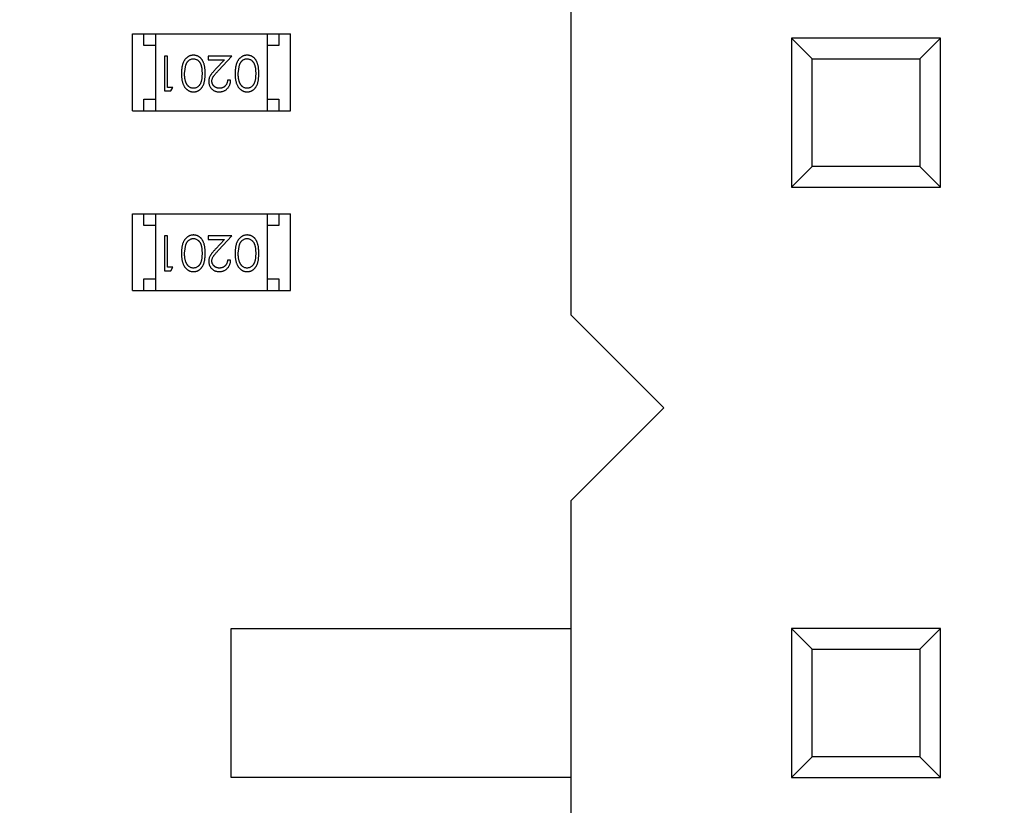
# Model space of a CAD drawing. Header units: inches. Extents: x 26 to 171, y -51 to 59.
# Tile 26 of 50: x 151.71 to 155.95, y -7.02 to -3.64. Entities that reach past the tile are written whole.
import ezdxf

# ---------------------------------------------------------------- set-up
doc = ezdxf.new("R2010")
doc.units = ezdxf.units.IN
doc.header["$LTSCALE"] = 1.21
doc.header["$MEASUREMENT"] = 0
doc.header["$PDMODE"] = 3
doc.header["$PDSIZE"] = 0.3125
doc.layers.get('0').update_dxf_attribs({"linetype": 'CONTINUOUS'})
doc.layers.get('Defpoints').update_dxf_attribs({"linetype": 'CONTINUOUS'})
doc.layers.add('DIM', color=3, linetype='CONTINUOUS')
doc.styles.get("Standard").update_dxf_attribs({"font": 'txt', "width": 0.8})
doc.dimstyles.get("Standard").update_dxf_attribs({"dimtxt": 0.15625, "dimasz": 0.1875, "dimexe": 0.125, "dimexo": 0.0625, "dimgap": 0.09, "dimtad": 0, "dimtih": 1, "dimtoh": 1, "dimzin": 4, "dimdsep": 46, "dimtxsty": 'Standard', "dimblk": '_FILLED', "dimblk1": '_FILLED', "dimblk2": '_FILLED', "dimcen": 0.09, "dimazin": 1, "dimtp": 0.01, "dimtm": 0.01, "dimtfac": 1, "dimtofl": 0, "dimtmove": 0, "dimatfit": 3, "dimldrblk": '_FILLED', "dimfxl": 1, "dimtolj": 1, "dimtzin": 4, "dimarcsym": 0})

# ---------------------------------------------------------------- blocks, each defined once
blk = doc.blocks.new('_FILLED')
at = {"color": 0, "linetype": 'ByBlock'}
blk.add_solid([(0, 0), (-1, 0.1667), (-1, -0.1667)], dxfattribs=at)
blk = doc.blocks.new('*D23')
at = {"layer": 'Defpoints', "color": 0}
for p in [(151.7108, 21.309), (151.7108, -9.191), (163.885, -9.191)]:
    blk.add_point(p, dxfattribs=at)
at = {"layer": 'DIM', "color": 0, "lineweight": -2}
for p, q in [((151.7733, 21.309), (164.01, 21.309)), ((163.885, 19.809), (163.885, 8.349)), ((163.885, -7.691), (163.885, 3.769)), ((151.7733, -9.191), (164.01, -9.191))]:
    blk.add_line(p, q, dxfattribs=at)
at = {"layer": 'DIM', "color": 0, "lineweight": -2, "xscale": 1.5, "yscale": 1.5, "zscale": 1.5}
for p, rotation in [((163.885, 21.309), 90), ((163.885, -9.191), 270)]:
    blk.add_blockref('_FILLED', p, dxfattribs=dict(at, rotation=rotation))
at = {"layer": 'DIM', "color": 0, "insert": (163.885, 6.059), "char_height": 1.5, "attachment_point": 5, "rotation": 90}
blk.add_mtext('\\A1;30.50', dxfattribs=at)

msp = doc.modelspace()

# ---------------------------------------------------------------- linework, layer by layer
at = {"color": 6, "linetype": 'Continuous'}
for p, q in [((154.0808, -3.171), (154.0808, -4.911)), ((152.1953, -3.7025), (152.8753, -3.7025)), ((152.1953, -4.0325), (152.1953, -3.7025)), ((152.2453, -3.7525), (152.2453, -3.7025)), ((152.2953, -3.7025), (152.2953, -4.0325)), ((152.7753, -3.7025), (152.7753, -4.0325)), ((152.8253, -3.7025), (152.8253, -3.7525)), ((152.8753, -4.0325), (152.8753, -3.7025)), ((155.6708, -3.721), (155.0308, -3.721)), ((155.0308, -3.721), (155.1189, -3.8091)), ((155.0308, -3.721), (155.0308, -4.361)), ((155.6708, -3.721), (155.5826, -3.8091)), ((155.6708, -4.361), (155.6708, -3.721)), ((152.2953, -3.7525), (152.2453, -3.7525)), ((152.8253, -3.7525), (152.7753, -3.7525)), ((152.347, -3.7978), (152.3335, -3.7978)), ((152.3335, -3.7978), (152.3335, -3.9478)), ((152.347, -3.9324), (152.347, -3.7978)), ((152.6239, -3.7978), (152.522, -3.7978)), ((152.522, -3.7978), (152.522, -3.8131)), ((152.5657, -3.8598), (152.6239, -3.7978)), ((155.1189, -3.8091), (155.5826, -3.8091)), ((155.1189, -4.2728), (155.1189, -3.8091)), ((155.5826, -3.8091), (155.5826, -4.2728)), ((152.42, -3.8728), (152.4257, -3.8351)), ((152.522, -3.8131), (152.5918, -3.8131)), ((152.5918, -3.8131), (152.5542, -3.8532)), ((152.6508, -3.8728), (152.6565, -3.8351)), ((152.37, -3.9324), (152.347, -3.9324)), ((152.3612, -3.9478), (152.37, -3.9324)), ((152.6181, -3.9016), (152.6046, -3.9016)), ((152.3335, -3.9478), (152.3612, -3.9478)), ((152.2453, -3.9825), (152.2953, -3.9825)), ((152.2453, -4.0325), (152.2453, -3.9825)), ((152.7753, -3.9825), (152.8253, -3.9825)), ((152.8253, -3.9825), (152.8253, -4.0325)), ((152.1953, -4.0325), (152.8753, -4.0325)), ((155.1189, -4.2728), (155.0308, -4.361)), ((155.5826, -4.2728), (155.1189, -4.2728)), ((155.5826, -4.2728), (155.6708, -4.361)), ((155.0308, -4.361), (155.6708, -4.361)), ((152.1953, -4.4759), (152.8753, -4.4759)), ((152.1953, -4.8059), (152.1953, -4.4759)), ((152.2453, -4.5259), (152.2453, -4.4759)), ((152.2953, -4.4759), (152.2953, -4.8059)), ((152.7753, -4.4759), (152.7753, -4.8059)), ((152.8253, -4.4759), (152.8253, -4.5259)), ((152.8753, -4.8059), (152.8753, -4.4759)), ((152.2953, -4.5259), (152.2453, -4.5259)), ((152.8253, -4.5259), (152.7753, -4.5259)), ((152.347, -4.5711), (152.3335, -4.5711)), ((152.3335, -4.5711), (152.3335, -4.7211)), ((152.347, -4.7058), (152.347, -4.5711)), ((152.6239, -4.5711), (152.522, -4.5711)), ((152.522, -4.5711), (152.522, -4.5865)), ((152.5657, -4.6332), (152.6239, -4.5711)), ((152.42, -4.6461), (152.4257, -4.6084)), ((152.522, -4.5865), (152.5918, -4.5865)), ((152.5918, -4.5865), (152.5542, -4.6266)), ((152.6508, -4.6461), (152.6565, -4.6084)), ((152.6181, -4.675), (152.6046, -4.675)), ((152.3335, -4.7211), (152.3612, -4.7211)), ((152.37, -4.7058), (152.347, -4.7058)), ((152.3612, -4.7211), (152.37, -4.7058)), ((152.2453, -4.7559), (152.2953, -4.7559)), ((152.2453, -4.8059), (152.2453, -4.7559)), ((152.7753, -4.7559), (152.8253, -4.7559)), ((152.8253, -4.7559), (152.8253, -4.8059)), ((152.1953, -4.8059), (152.8753, -4.8059)), ((154.4808, -5.311), (154.0808, -4.911)), ((154.0808, -5.711), (154.4808, -5.311)), ((154.0808, -5.711), (154.0808, -7.451)), ((152.6208, -6.261), (154.0808, -6.261)), ((152.6208, -6.901), (152.6208, -6.261)), ((155.6708, -6.261), (155.0308, -6.261)), ((155.0308, -6.261), (155.1189, -6.3491)), ((155.0308, -6.261), (155.0308, -6.901)), ((155.6708, -6.261), (155.5826, -6.3491)), ((155.6708, -6.901), (155.6708, -6.261)), ((155.1189, -6.3491), (155.5826, -6.3491)), ((155.1189, -6.8128), (155.1189, -6.3491)), ((155.5826, -6.3491), (155.5826, -6.8128)), ((155.1189, -6.8128), (155.0308, -6.901)), ((155.5826, -6.8128), (155.1189, -6.8128)), ((155.5826, -6.8128), (155.6708, -6.901)), ((154.0808, -6.901), (152.6208, -6.901)), ((155.0308, -6.901), (155.6708, -6.901))]:
    msp.add_line(p, q, dxfattribs=at)
for points, knots in [([(152.4583, -3.7939), (152.4571, -3.7939), (152.4548, -3.794), (152.4513, -3.7944), (152.4478, -3.7951), (152.4445, -3.796), (152.4412, -3.7972), (152.438, -3.7986), (152.4349, -3.8004), (152.4319, -3.8024), (152.429, -3.8046), (152.4263, -3.8072), (152.4237, -3.8099), (152.4213, -3.813), (152.419, -3.8163), (152.417, -3.8199), (152.415, -3.8237), (152.4133, -3.8277), (152.4116, -3.8321), (152.4103, -3.8369), (152.4091, -3.842), (152.4082, -3.8474), (152.4075, -3.8532), (152.4069, -3.8594), (152.4067, -3.8659), (152.4066, -3.8704), (152.4066, -3.8727)], [0, 0, 0, 0, 0.033824, 0.067298, 0.10028, 0.133019, 0.165736, 0.198792, 0.232372, 0.266409, 0.301016, 0.336196, 0.371972, 0.408574, 0.446394, 0.485225, 0.525372, 0.567224, 0.611081, 0.65775, 0.70702, 0.759235, 0.814484, 0.873227, 0.934937, 1, 1, 1, 1]), ([(152.4257, -3.8351), (152.4261, -3.834), (152.4269, -3.832), (152.4282, -3.829), (152.4296, -3.8263), (152.4313, -3.8238), (152.433, -3.8215), (152.4349, -3.8193), (152.4369, -3.8174), (152.4397, -3.8152), (152.4434, -3.8128), (152.4481, -3.8108), (152.4529, -3.8095), (152.4562, -3.8094), (152.4579, -3.8093)], [0, 0, 0, 0, 0.075949, 0.148549, 0.218996, 0.286119, 0.351826, 0.416074, 0.478265, 0.540325, 0.660405, 0.774606, 0.887187, 1, 1, 1, 1]), ([(152.4579, -3.8093), (152.4595, -3.8094), (152.4628, -3.8095), (152.4677, -3.8109), (152.4725, -3.8129), (152.4762, -3.8153), (152.4791, -3.8176), (152.4811, -3.8195), (152.483, -3.8217), (152.4848, -3.824), (152.4864, -3.8265), (152.4879, -3.8292), (152.4893, -3.8321), (152.4905, -3.8352), (152.4916, -3.8386), (152.4925, -3.8424), (152.4933, -3.8465), (152.4939, -3.8511), (152.4944, -3.856), (152.4948, -3.8612), (152.495, -3.8669), (152.495, -3.8708), (152.495, -3.8728)], [0, 0, 0, 0, 0.060034, 0.120278, 0.182348, 0.247919, 0.281641, 0.315701, 0.350322, 0.385703, 0.421819, 0.459196, 0.497866, 0.538301, 0.58121, 0.628183, 0.679403, 0.734699, 0.794074, 0.858416, 0.927049, 1, 1, 1, 1]), ([(152.5085, -3.8727), (152.5085, -3.8703), (152.5085, -3.8657), (152.5081, -3.8589), (152.5077, -3.8526), (152.5069, -3.8466), (152.506, -3.8411), (152.505, -3.8359), (152.5036, -3.8312), (152.5021, -3.8269), (152.5004, -3.8229), (152.4986, -3.8192), (152.4966, -3.8157), (152.4944, -3.8125), (152.4921, -3.8095), (152.4896, -3.8068), (152.487, -3.8043), (152.4842, -3.8021), (152.4812, -3.8002), (152.4782, -3.7985), (152.4751, -3.7971), (152.4719, -3.796), (152.4687, -3.795), (152.4653, -3.7944), (152.4619, -3.794), (152.4595, -3.7939), (152.4583, -3.7939)], [0, 0, 0, 0, 0.068113, 0.132564, 0.193427, 0.250218, 0.303569, 0.353576, 0.400235, 0.443586, 0.484619, 0.524292, 0.56238, 0.599049, 0.63494, 0.669782, 0.704009, 0.737842, 0.771098, 0.803896, 0.836415, 0.868639, 0.900715, 0.933378, 0.966213, 1, 1, 1, 1]), ([(152.6891, -3.7939), (152.6879, -3.7939), (152.6855, -3.794), (152.682, -3.7944), (152.6786, -3.7951), (152.6752, -3.796), (152.672, -3.7972), (152.6688, -3.7986), (152.6657, -3.8004), (152.6627, -3.8024), (152.6598, -3.8046), (152.6571, -3.8072), (152.6545, -3.8099), (152.6521, -3.813), (152.6498, -3.8163), (152.6477, -3.8199), (152.6458, -3.8237), (152.644, -3.8277), (152.6424, -3.8321), (152.6411, -3.8369), (152.6399, -3.842), (152.639, -3.8474), (152.6383, -3.8532), (152.6377, -3.8594), (152.6374, -3.8659), (152.6374, -3.8704), (152.6373, -3.8727)], [0, 0, 0, 0, 0.033824, 0.067298, 0.10028, 0.133019, 0.165736, 0.198792, 0.232372, 0.266409, 0.301016, 0.336196, 0.371972, 0.408574, 0.446394, 0.485225, 0.525372, 0.567224, 0.611081, 0.65775, 0.70702, 0.759235, 0.814484, 0.873227, 0.934937, 1, 1, 1, 1]), ([(152.6565, -3.8351), (152.6569, -3.834), (152.6576, -3.832), (152.659, -3.829), (152.6604, -3.8263), (152.662, -3.8238), (152.6638, -3.8215), (152.6656, -3.8193), (152.6676, -3.8174), (152.6704, -3.8152), (152.6741, -3.8128), (152.6788, -3.8108), (152.6837, -3.8095), (152.687, -3.8094), (152.6887, -3.8093)], [0, 0, 0, 0, 0.075949, 0.148549, 0.218996, 0.286119, 0.351826, 0.416074, 0.478265, 0.540325, 0.660405, 0.774606, 0.887187, 1, 1, 1, 1]), ([(152.6887, -3.8093), (152.6903, -3.8094), (152.6936, -3.8095), (152.6985, -3.8109), (152.7032, -3.8129), (152.707, -3.8153), (152.7098, -3.8176), (152.7119, -3.8195), (152.7138, -3.8217), (152.7156, -3.824), (152.7172, -3.8265), (152.7187, -3.8292), (152.72, -3.8321), (152.7213, -3.8352), (152.7224, -3.8386), (152.7233, -3.8424), (152.724, -3.8465), (152.7247, -3.8511), (152.7252, -3.856), (152.7255, -3.8612), (152.7258, -3.8669), (152.7258, -3.8708), (152.7258, -3.8728)], [0, 0, 0, 0, 0.060034, 0.120278, 0.182348, 0.247919, 0.281641, 0.315701, 0.350322, 0.385703, 0.421819, 0.459196, 0.497866, 0.538301, 0.58121, 0.628183, 0.679403, 0.734699, 0.794074, 0.858416, 0.927049, 1, 1, 1, 1]), ([(152.7393, -3.8727), (152.7392, -3.8703), (152.7392, -3.8657), (152.7389, -3.8589), (152.7384, -3.8526), (152.7377, -3.8466), (152.7368, -3.8411), (152.7357, -3.8359), (152.7344, -3.8312), (152.7329, -3.8269), (152.7312, -3.8229), (152.7293, -3.8192), (152.7273, -3.8157), (152.7252, -3.8125), (152.7229, -3.8095), (152.7204, -3.8068), (152.7177, -3.8043), (152.7149, -3.8021), (152.712, -3.8002), (152.709, -3.7985), (152.7059, -3.7971), (152.7027, -3.796), (152.6994, -3.795), (152.6961, -3.7944), (152.6926, -3.794), (152.6903, -3.7939), (152.6891, -3.7939)], [0, 0, 0, 0, 0.068113, 0.132564, 0.193427, 0.250218, 0.303569, 0.353576, 0.400235, 0.443586, 0.484619, 0.524292, 0.56238, 0.599049, 0.63494, 0.669782, 0.704009, 0.737842, 0.771098, 0.803896, 0.836415, 0.868639, 0.900715, 0.933378, 0.966213, 1, 1, 1, 1]), ([(152.5542, -3.8532), (152.5528, -3.8547), (152.55, -3.8577), (152.5461, -3.8621), (152.5425, -3.8662), (152.5393, -3.8701), (152.5365, -3.8737), (152.534, -3.8771), (152.5319, -3.8802), (152.5296, -3.8841), (152.5272, -3.8888), (152.5253, -3.8947), (152.5241, -3.9008), (152.5239, -3.9049), (152.5239, -3.907)], [0, 0, 0, 0, 0.09953, 0.192079, 0.277712, 0.357454, 0.429648, 0.495771, 0.555538, 0.608657, 0.707578, 0.804328, 0.901298, 1, 1, 1, 1]), ([(152.4066, -3.8727), (152.4066, -3.875), (152.4067, -3.8795), (152.4069, -3.8861), (152.4075, -3.8923), (152.4082, -3.8981), (152.4092, -3.9036), (152.4103, -3.9087), (152.4118, -3.9135), (152.4133, -3.9179), (152.4152, -3.922), (152.4171, -3.9258), (152.4192, -3.9294), (152.4214, -3.9327), (152.4239, -3.9357), (152.4264, -3.9385), (152.4291, -3.941), (152.432, -3.9432), (152.435, -3.9452), (152.4381, -3.9469), (152.4412, -3.9484), (152.4445, -3.9495), (152.4478, -3.9505), (152.4513, -3.9511), (152.4548, -3.9515), (152.4571, -3.9516), (152.4583, -3.9516)], [0, 0, 0, 0, 0.065278, 0.127205, 0.186168, 0.241675, 0.294115, 0.343609, 0.390387, 0.434463, 0.476646, 0.517002, 0.555936, 0.593716, 0.630057, 0.665601, 0.700745, 0.734917, 0.768681, 0.802087, 0.834849, 0.867433, 0.900138, 0.932806, 0.966212, 1, 1, 1, 1]), ([(152.4579, -3.9362), (152.4563, -3.9361), (152.453, -3.936), (152.4481, -3.9347), (152.4435, -3.9326), (152.4397, -3.9302), (152.4368, -3.928), (152.4348, -3.9259), (152.4328, -3.9237), (152.431, -3.9212), (152.4293, -3.9185), (152.4278, -3.9156), (152.4263, -3.9124), (152.425, -3.909), (152.4239, -3.9053), (152.4228, -3.9014), (152.422, -3.8972), (152.4212, -3.8928), (152.4207, -3.8882), (152.4203, -3.8833), (152.4201, -3.8781), (152.4201, -3.8746), (152.42, -3.8728)], [0, 0, 0, 0, 0.059689, 0.119507, 0.181075, 0.246162, 0.279894, 0.314468, 0.350403, 0.387474, 0.426147, 0.466624, 0.508745, 0.553328, 0.600058, 0.649177, 0.700552, 0.754894, 0.811825, 0.871514, 0.934319, 1, 1, 1, 1]), ([(152.495, -3.8728), (152.495, -3.8748), (152.495, -3.8787), (152.4948, -3.8843), (152.4944, -3.8896), (152.4939, -3.8945), (152.4933, -3.8991), (152.4925, -3.9032), (152.4916, -3.907), (152.4905, -3.9104), (152.4892, -3.9135), (152.4879, -3.9164), (152.4864, -3.9191), (152.4847, -3.9216), (152.483, -3.9239), (152.4811, -3.926), (152.4791, -3.928), (152.4762, -3.9302), (152.4725, -3.9326), (152.4678, -3.9347), (152.4629, -3.936), (152.4596, -3.9361), (152.4579, -3.9362)], [0, 0, 0, 0, 0.073302, 0.142286, 0.206253, 0.266017, 0.321612, 0.372532, 0.419497, 0.462398, 0.502825, 0.541489, 0.579034, 0.615143, 0.650298, 0.684912, 0.718701, 0.752189, 0.817245, 0.879117, 0.939613, 1, 1, 1, 1]), ([(152.4583, -3.9516), (152.4595, -3.9516), (152.4619, -3.9515), (152.4653, -3.9511), (152.4687, -3.9505), (152.472, -3.9495), (152.4752, -3.9484), (152.4783, -3.9469), (152.4813, -3.9452), (152.4843, -3.9433), (152.4871, -3.941), (152.4898, -3.9386), (152.4922, -3.9359), (152.4946, -3.9329), (152.4967, -3.9297), (152.4987, -3.9263), (152.5006, -3.9226), (152.5022, -3.9186), (152.5037, -3.9143), (152.505, -3.9096), (152.5061, -3.9045), (152.507, -3.8989), (152.5076, -3.893), (152.5081, -3.8866), (152.5085, -3.8798), (152.5085, -3.8751), (152.5085, -3.8727)], [0, 0, 0, 0, 0.033742, 0.066533, 0.099153, 0.13154, 0.164087, 0.196563, 0.229707, 0.263315, 0.297504, 0.331686, 0.366482, 0.4021, 0.438958, 0.476748, 0.515985, 0.556589, 0.599519, 0.645765, 0.695487, 0.748721, 0.805687, 0.866754, 0.931405, 1, 1, 1, 1]), ([(152.5373, -3.9058), (152.5374, -3.9042), (152.5375, -3.901), (152.5386, -3.8962), (152.5403, -3.8915), (152.5422, -3.8877), (152.5443, -3.8846), (152.5462, -3.8819), (152.5485, -3.879), (152.5512, -3.8757), (152.5543, -3.8722), (152.5577, -3.8683), (152.5616, -3.8642), (152.5643, -3.8613), (152.5657, -3.8598)], [0, 0, 0, 0, 0.088014, 0.174976, 0.2638, 0.355443, 0.406413, 0.465519, 0.533076, 0.609353, 0.693899, 0.787171, 0.889197, 1, 1, 1, 1]), ([(152.6373, -3.8727), (152.6374, -3.875), (152.6374, -3.8795), (152.6377, -3.8861), (152.6382, -3.8923), (152.639, -3.8981), (152.64, -3.9036), (152.6411, -3.9087), (152.6425, -3.9135), (152.6441, -3.9179), (152.6459, -3.922), (152.6478, -3.9258), (152.65, -3.9294), (152.6522, -3.9327), (152.6546, -3.9357), (152.6572, -3.9385), (152.6599, -3.941), (152.6628, -3.9432), (152.6658, -3.9452), (152.6689, -3.9469), (152.672, -3.9484), (152.6753, -3.9495), (152.6786, -3.9505), (152.682, -3.9511), (152.6855, -3.9515), (152.6879, -3.9516), (152.6891, -3.9516)], [0, 0, 0, 0, 0.065278, 0.127205, 0.186168, 0.241675, 0.294115, 0.343609, 0.390387, 0.434463, 0.476646, 0.517002, 0.555936, 0.593716, 0.630057, 0.665601, 0.700745, 0.734917, 0.768681, 0.802087, 0.834849, 0.867433, 0.900138, 0.932806, 0.966212, 1, 1, 1, 1]), ([(152.6887, -3.9362), (152.687, -3.9361), (152.6837, -3.936), (152.6789, -3.9347), (152.6742, -3.9326), (152.6705, -3.9302), (152.6676, -3.928), (152.6656, -3.9259), (152.6636, -3.9237), (152.6618, -3.9212), (152.6601, -3.9185), (152.6586, -3.9156), (152.6571, -3.9124), (152.6558, -3.909), (152.6546, -3.9053), (152.6536, -3.9014), (152.6528, -3.8972), (152.652, -3.8928), (152.6515, -3.8882), (152.651, -3.8833), (152.6509, -3.8781), (152.6508, -3.8746), (152.6508, -3.8728)], [0, 0, 0, 0, 0.059689, 0.119507, 0.181075, 0.246162, 0.279894, 0.314468, 0.350403, 0.387474, 0.426147, 0.466624, 0.508745, 0.553328, 0.600058, 0.649177, 0.700552, 0.754894, 0.811825, 0.871514, 0.934319, 1, 1, 1, 1]), ([(152.7258, -3.8728), (152.7258, -3.8748), (152.7258, -3.8787), (152.7255, -3.8843), (152.7252, -3.8896), (152.7247, -3.8945), (152.7241, -3.8991), (152.7232, -3.9032), (152.7223, -3.907), (152.7212, -3.9104), (152.72, -3.9135), (152.7186, -3.9164), (152.7171, -3.9191), (152.7155, -3.9216), (152.7138, -3.9239), (152.7119, -3.926), (152.7099, -3.928), (152.707, -3.9302), (152.7032, -3.9326), (152.6985, -3.9347), (152.6936, -3.936), (152.6903, -3.9361), (152.6887, -3.9362)], [0, 0, 0, 0, 0.073302, 0.142286, 0.206253, 0.266017, 0.321612, 0.372532, 0.419497, 0.462398, 0.502825, 0.541489, 0.579034, 0.615143, 0.650298, 0.684912, 0.718701, 0.752189, 0.817245, 0.879117, 0.939613, 1, 1, 1, 1]), ([(152.6891, -3.9516), (152.6903, -3.9516), (152.6926, -3.9515), (152.6961, -3.9511), (152.6995, -3.9505), (152.7027, -3.9495), (152.706, -3.9484), (152.7091, -3.9469), (152.7121, -3.9452), (152.7151, -3.9433), (152.7179, -3.941), (152.7205, -3.9386), (152.723, -3.9359), (152.7253, -3.9329), (152.7275, -3.9297), (152.7295, -3.9263), (152.7313, -3.9226), (152.733, -3.9186), (152.7345, -3.9143), (152.7358, -3.9096), (152.7369, -3.9045), (152.7377, -3.8989), (152.7384, -3.893), (152.7389, -3.8866), (152.7392, -3.8798), (152.7392, -3.8751), (152.7393, -3.8727)], [0, 0, 0, 0, 0.033742, 0.066533, 0.099153, 0.13154, 0.164087, 0.196563, 0.229707, 0.263315, 0.297504, 0.331686, 0.366482, 0.4021, 0.438958, 0.476748, 0.515985, 0.556589, 0.599519, 0.645765, 0.695487, 0.748721, 0.805687, 0.866754, 0.931405, 1, 1, 1, 1]), ([(152.5239, -3.907), (152.5239, -3.9085), (152.524, -3.9114), (152.5246, -3.9157), (152.5256, -3.9199), (152.5269, -3.9239), (152.5287, -3.9277), (152.5309, -3.9314), (152.5334, -3.935), (152.5364, -3.9384), (152.5396, -3.9415), (152.5431, -3.9442), (152.5469, -3.9465), (152.5509, -3.9484), (152.5551, -3.9498), (152.5596, -3.9508), (152.5643, -3.9515), (152.5675, -3.9516), (152.5692, -3.9516)], [0, 0, 0, 0, 0.06271, 0.123347, 0.183401, 0.242828, 0.302097, 0.36242, 0.423725, 0.487032, 0.550491, 0.612709, 0.674265, 0.73617, 0.799211, 0.863483, 0.930525, 1, 1, 1, 1]), ([(152.5699, -3.9362), (152.5688, -3.9362), (152.5666, -3.9361), (152.5633, -3.9357), (152.5602, -3.935), (152.5573, -3.934), (152.5544, -3.9328), (152.5517, -3.9312), (152.5492, -3.9294), (152.5467, -3.9273), (152.5445, -3.925), (152.5426, -3.9226), (152.541, -3.9201), (152.5396, -3.9174), (152.5386, -3.9147), (152.5379, -3.9118), (152.5374, -3.9089), (152.5374, -3.9068), (152.5373, -3.9058)], [0, 0, 0, 0, 0.068027, 0.133505, 0.19695, 0.26027, 0.322741, 0.384982, 0.448465, 0.513424, 0.578224, 0.640011, 0.700094, 0.760067, 0.819012, 0.877878, 0.938035, 1, 1, 1, 1]), ([(152.5692, -3.9516), (152.5709, -3.9516), (152.5742, -3.9515), (152.579, -3.9508), (152.5836, -3.9497), (152.588, -3.9482), (152.5923, -3.9462), (152.5963, -3.9438), (152.6001, -3.9409), (152.6036, -3.9376), (152.6069, -3.934), (152.6098, -3.9301), (152.6122, -3.9259), (152.6143, -3.9215), (152.6159, -3.9169), (152.617, -3.912), (152.6178, -3.9069), (152.618, -3.9034), (152.6181, -3.9016)], [0, 0, 0, 0, 0.06445, 0.126725, 0.187421, 0.247417, 0.306749, 0.366595, 0.427749, 0.490235, 0.553031, 0.614805, 0.676505, 0.738096, 0.801021, 0.864897, 0.931209, 1, 1, 1, 1]), ([(152.6046, -3.9016), (152.6045, -3.9029), (152.6043, -3.9055), (152.6035, -3.9093), (152.6026, -3.9129), (152.6014, -3.9162), (152.5998, -3.9193), (152.5981, -3.9221), (152.5961, -3.9248), (152.5938, -3.9272), (152.5914, -3.9293), (152.5888, -3.9312), (152.586, -3.9327), (152.583, -3.934), (152.58, -3.935), (152.5767, -3.9357), (152.5734, -3.9361), (152.5711, -3.9362), (152.5699, -3.9362)], [0, 0, 0, 0, 0.073648, 0.143686, 0.210962, 0.275557, 0.338064, 0.399311, 0.4594, 0.51934, 0.579024, 0.637809, 0.695959, 0.754122, 0.813113, 0.873453, 0.935561, 1, 1, 1, 1]), ([(152.4583, -4.5673), (152.4571, -4.5673), (152.4548, -4.5673), (152.4513, -4.5678), (152.4478, -4.5684), (152.4445, -4.5694), (152.4412, -4.5706), (152.438, -4.572), (152.4349, -4.5738), (152.4319, -4.5758), (152.429, -4.578), (152.4263, -4.5806), (152.4237, -4.5833), (152.4213, -4.5864), (152.419, -4.5897), (152.417, -4.5932), (152.415, -4.597), (152.4133, -4.6011), (152.4116, -4.6055), (152.4103, -4.6103), (152.4091, -4.6153), (152.4082, -4.6208), (152.4075, -4.6266), (152.4069, -4.6328), (152.4067, -4.6393), (152.4066, -4.6438), (152.4066, -4.6461)], [0, 0, 0, 0, 0.033824, 0.067298, 0.10028, 0.133019, 0.165736, 0.198792, 0.232372, 0.266409, 0.301016, 0.336196, 0.371972, 0.408574, 0.446394, 0.485225, 0.525372, 0.567224, 0.611081, 0.65775, 0.70702, 0.759235, 0.814484, 0.873227, 0.934937, 1, 1, 1, 1]), ([(152.5085, -4.6461), (152.5085, -4.6437), (152.5085, -4.6391), (152.5081, -4.6323), (152.5077, -4.6259), (152.5069, -4.62), (152.506, -4.6145), (152.505, -4.6093), (152.5036, -4.6046), (152.5021, -4.6003), (152.5004, -4.5963), (152.4986, -4.5925), (152.4966, -4.5891), (152.4944, -4.5859), (152.4921, -4.5829), (152.4896, -4.5802), (152.487, -4.5777), (152.4842, -4.5755), (152.4812, -4.5736), (152.4782, -4.5719), (152.4751, -4.5705), (152.4719, -4.5693), (152.4687, -4.5684), (152.4653, -4.5678), (152.4619, -4.5674), (152.4595, -4.5673), (152.4583, -4.5673)], [0, 0, 0, 0, 0.068113, 0.132564, 0.193427, 0.250218, 0.303569, 0.353576, 0.400235, 0.443586, 0.484619, 0.524292, 0.56238, 0.599049, 0.63494, 0.669782, 0.704009, 0.737842, 0.771098, 0.803896, 0.836415, 0.868639, 0.900715, 0.933378, 0.966213, 1, 1, 1, 1]), ([(152.6891, -4.5673), (152.6879, -4.5673), (152.6855, -4.5673), (152.682, -4.5678), (152.6786, -4.5684), (152.6752, -4.5694), (152.672, -4.5706), (152.6688, -4.572), (152.6657, -4.5738), (152.6627, -4.5758), (152.6598, -4.578), (152.6571, -4.5806), (152.6545, -4.5833), (152.6521, -4.5864), (152.6498, -4.5897), (152.6477, -4.5932), (152.6458, -4.597), (152.644, -4.6011), (152.6424, -4.6055), (152.6411, -4.6103), (152.6399, -4.6153), (152.639, -4.6208), (152.6383, -4.6266), (152.6377, -4.6328), (152.6374, -4.6393), (152.6374, -4.6438), (152.6373, -4.6461)], [0, 0, 0, 0, 0.033824, 0.067298, 0.10028, 0.133019, 0.165736, 0.198792, 0.232372, 0.266409, 0.301016, 0.336196, 0.371972, 0.408574, 0.446394, 0.485225, 0.525372, 0.567224, 0.611081, 0.65775, 0.70702, 0.759235, 0.814484, 0.873227, 0.934937, 1, 1, 1, 1]), ([(152.7393, -4.6461), (152.7392, -4.6437), (152.7392, -4.6391), (152.7389, -4.6323), (152.7384, -4.6259), (152.7377, -4.62), (152.7368, -4.6145), (152.7357, -4.6093), (152.7344, -4.6046), (152.7329, -4.6003), (152.7312, -4.5963), (152.7293, -4.5925), (152.7273, -4.5891), (152.7252, -4.5859), (152.7229, -4.5829), (152.7204, -4.5802), (152.7177, -4.5777), (152.7149, -4.5755), (152.712, -4.5736), (152.709, -4.5719), (152.7059, -4.5705), (152.7027, -4.5693), (152.6994, -4.5684), (152.6961, -4.5678), (152.6926, -4.5674), (152.6903, -4.5673), (152.6891, -4.5673)], [0, 0, 0, 0, 0.068113, 0.132564, 0.193427, 0.250218, 0.303569, 0.353576, 0.400235, 0.443586, 0.484619, 0.524292, 0.56238, 0.599049, 0.63494, 0.669782, 0.704009, 0.737842, 0.771098, 0.803896, 0.836415, 0.868639, 0.900715, 0.933378, 0.966213, 1, 1, 1, 1]), ([(152.4257, -4.6084), (152.4261, -4.6074), (152.4269, -4.6053), (152.4282, -4.6024), (152.4296, -4.5997), (152.4313, -4.5972), (152.433, -4.5948), (152.4349, -4.5927), (152.4369, -4.5908), (152.4397, -4.5885), (152.4434, -4.5862), (152.4481, -4.5842), (152.4529, -4.5829), (152.4562, -4.5827), (152.4579, -4.5827)], [0, 0, 0, 0, 0.075949, 0.148549, 0.218996, 0.286119, 0.351826, 0.416074, 0.478265, 0.540325, 0.660405, 0.774606, 0.887187, 1, 1, 1, 1]), ([(152.4579, -4.5827), (152.4595, -4.5828), (152.4628, -4.5829), (152.4677, -4.5842), (152.4725, -4.5863), (152.4762, -4.5887), (152.4791, -4.591), (152.4811, -4.5929), (152.483, -4.5951), (152.4848, -4.5974), (152.4864, -4.5999), (152.4879, -4.6026), (152.4893, -4.6055), (152.4905, -4.6086), (152.4916, -4.612), (152.4925, -4.6158), (152.4933, -4.6199), (152.4939, -4.6244), (152.4944, -4.6293), (152.4948, -4.6346), (152.495, -4.6402), (152.495, -4.6441), (152.495, -4.6461)], [0, 0, 0, 0, 0.060034, 0.120278, 0.182348, 0.247919, 0.281641, 0.315701, 0.350322, 0.385703, 0.421819, 0.459196, 0.497866, 0.538301, 0.58121, 0.628183, 0.679403, 0.734699, 0.794074, 0.858416, 0.927049, 1, 1, 1, 1]), ([(152.6565, -4.6084), (152.6569, -4.6074), (152.6576, -4.6053), (152.659, -4.6024), (152.6604, -4.5997), (152.662, -4.5972), (152.6638, -4.5948), (152.6656, -4.5927), (152.6676, -4.5908), (152.6704, -4.5885), (152.6741, -4.5862), (152.6788, -4.5842), (152.6837, -4.5829), (152.687, -4.5827), (152.6887, -4.5827)], [0, 0, 0, 0, 0.075949, 0.148549, 0.218996, 0.286119, 0.351826, 0.416074, 0.478265, 0.540325, 0.660405, 0.774606, 0.887187, 1, 1, 1, 1]), ([(152.6887, -4.5827), (152.6903, -4.5828), (152.6936, -4.5829), (152.6985, -4.5842), (152.7032, -4.5863), (152.707, -4.5887), (152.7098, -4.591), (152.7119, -4.5929), (152.7138, -4.5951), (152.7156, -4.5974), (152.7172, -4.5999), (152.7187, -4.6026), (152.72, -4.6055), (152.7213, -4.6086), (152.7224, -4.612), (152.7233, -4.6158), (152.724, -4.6199), (152.7247, -4.6244), (152.7252, -4.6293), (152.7255, -4.6346), (152.7258, -4.6402), (152.7258, -4.6441), (152.7258, -4.6461)], [0, 0, 0, 0, 0.060034, 0.120278, 0.182348, 0.247919, 0.281641, 0.315701, 0.350322, 0.385703, 0.421819, 0.459196, 0.497866, 0.538301, 0.58121, 0.628183, 0.679403, 0.734699, 0.794074, 0.858416, 0.927049, 1, 1, 1, 1]), ([(152.4066, -4.6461), (152.4066, -4.6484), (152.4067, -4.6529), (152.4069, -4.6594), (152.4075, -4.6656), (152.4082, -4.6715), (152.4092, -4.677), (152.4103, -4.6821), (152.4118, -4.6868), (152.4133, -4.6913), (152.4152, -4.6953), (152.4171, -4.6992), (152.4192, -4.7027), (152.4214, -4.706), (152.4239, -4.7091), (152.4264, -4.7118), (152.4291, -4.7144), (152.432, -4.7166), (152.435, -4.7186), (152.4381, -4.7203), (152.4412, -4.7218), (152.4445, -4.7229), (152.4478, -4.7239), (152.4513, -4.7245), (152.4548, -4.7249), (152.4571, -4.725), (152.4583, -4.725)], [0, 0, 0, 0, 0.065278, 0.127205, 0.186168, 0.241675, 0.294115, 0.343609, 0.390387, 0.434463, 0.476646, 0.517002, 0.555936, 0.593716, 0.630057, 0.665601, 0.700745, 0.734917, 0.768681, 0.802087, 0.834849, 0.867433, 0.900138, 0.932806, 0.966212, 1, 1, 1, 1]), ([(152.4579, -4.7096), (152.4563, -4.7095), (152.453, -4.7093), (152.4481, -4.7081), (152.4435, -4.706), (152.4397, -4.7036), (152.4368, -4.7013), (152.4348, -4.6993), (152.4328, -4.6971), (152.431, -4.6946), (152.4293, -4.6919), (152.4278, -4.689), (152.4263, -4.6858), (152.425, -4.6824), (152.4239, -4.6787), (152.4228, -4.6748), (152.422, -4.6706), (152.4212, -4.6662), (152.4207, -4.6615), (152.4203, -4.6566), (152.4201, -4.6515), (152.4201, -4.6479), (152.42, -4.6461)], [0, 0, 0, 0, 0.059689, 0.119507, 0.181075, 0.246162, 0.279894, 0.314468, 0.350403, 0.387474, 0.426147, 0.466624, 0.508745, 0.553328, 0.600058, 0.649177, 0.700552, 0.754894, 0.811825, 0.871514, 0.934319, 1, 1, 1, 1]), ([(152.495, -4.6461), (152.495, -4.6482), (152.495, -4.6521), (152.4948, -4.6577), (152.4944, -4.663), (152.4939, -4.6679), (152.4933, -4.6724), (152.4925, -4.6766), (152.4916, -4.6803), (152.4905, -4.6837), (152.4892, -4.6869), (152.4879, -4.6898), (152.4864, -4.6925), (152.4847, -4.695), (152.483, -4.6973), (152.4811, -4.6994), (152.4791, -4.7014), (152.4762, -4.7036), (152.4725, -4.706), (152.4678, -4.7081), (152.4629, -4.7093), (152.4596, -4.7095), (152.4579, -4.7096)], [0, 0, 0, 0, 0.073302, 0.142286, 0.206253, 0.266017, 0.321612, 0.372532, 0.419497, 0.462398, 0.502825, 0.541489, 0.579034, 0.615143, 0.650298, 0.684912, 0.718701, 0.752189, 0.817245, 0.879117, 0.939613, 1, 1, 1, 1]), ([(152.4583, -4.725), (152.4595, -4.725), (152.4619, -4.7249), (152.4653, -4.7245), (152.4687, -4.7239), (152.472, -4.7229), (152.4752, -4.7218), (152.4783, -4.7203), (152.4813, -4.7186), (152.4843, -4.7166), (152.4871, -4.7144), (152.4898, -4.712), (152.4922, -4.7092), (152.4946, -4.7063), (152.4967, -4.7031), (152.4987, -4.6996), (152.5006, -4.6959), (152.5022, -4.692), (152.5037, -4.6877), (152.505, -4.683), (152.5061, -4.6778), (152.507, -4.6723), (152.5076, -4.6663), (152.5081, -4.66), (152.5085, -4.6532), (152.5085, -4.6485), (152.5085, -4.6461)], [0, 0, 0, 0, 0.033742, 0.066533, 0.099153, 0.13154, 0.164087, 0.196563, 0.229707, 0.263315, 0.297504, 0.331686, 0.366482, 0.4021, 0.438958, 0.476748, 0.515985, 0.556589, 0.599519, 0.645765, 0.695487, 0.748721, 0.805687, 0.866754, 0.931405, 1, 1, 1, 1]), ([(152.5542, -4.6266), (152.5528, -4.6281), (152.55, -4.6311), (152.5461, -4.6354), (152.5425, -4.6396), (152.5393, -4.6435), (152.5365, -4.6471), (152.534, -4.6505), (152.5319, -4.6536), (152.5296, -4.6574), (152.5272, -4.6622), (152.5253, -4.6681), (152.5241, -4.6742), (152.5239, -4.6783), (152.5239, -4.6804)], [0, 0, 0, 0, 0.09953, 0.192079, 0.277712, 0.357454, 0.429648, 0.495771, 0.555538, 0.608657, 0.707578, 0.804328, 0.901298, 1, 1, 1, 1]), ([(152.5373, -4.6792), (152.5374, -4.6776), (152.5375, -4.6743), (152.5386, -4.6695), (152.5403, -4.6649), (152.5422, -4.6611), (152.5443, -4.658), (152.5462, -4.6553), (152.5485, -4.6524), (152.5512, -4.6491), (152.5543, -4.6455), (152.5577, -4.6417), (152.5616, -4.6375), (152.5643, -4.6347), (152.5657, -4.6332)], [0, 0, 0, 0, 0.088014, 0.174976, 0.2638, 0.355443, 0.406413, 0.465519, 0.533076, 0.609353, 0.693899, 0.787171, 0.889197, 1, 1, 1, 1]), ([(152.6373, -4.6461), (152.6374, -4.6484), (152.6374, -4.6529), (152.6377, -4.6594), (152.6382, -4.6656), (152.639, -4.6715), (152.64, -4.677), (152.6411, -4.6821), (152.6425, -4.6868), (152.6441, -4.6913), (152.6459, -4.6953), (152.6478, -4.6992), (152.65, -4.7027), (152.6522, -4.706), (152.6546, -4.7091), (152.6572, -4.7118), (152.6599, -4.7144), (152.6628, -4.7166), (152.6658, -4.7186), (152.6689, -4.7203), (152.672, -4.7218), (152.6753, -4.7229), (152.6786, -4.7239), (152.682, -4.7245), (152.6855, -4.7249), (152.6879, -4.725), (152.6891, -4.725)], [0, 0, 0, 0, 0.065278, 0.127205, 0.186168, 0.241675, 0.294115, 0.343609, 0.390387, 0.434463, 0.476646, 0.517002, 0.555936, 0.593716, 0.630057, 0.665601, 0.700745, 0.734917, 0.768681, 0.802087, 0.834849, 0.867433, 0.900138, 0.932806, 0.966212, 1, 1, 1, 1]), ([(152.6887, -4.7096), (152.687, -4.7095), (152.6837, -4.7093), (152.6789, -4.7081), (152.6742, -4.706), (152.6705, -4.7036), (152.6676, -4.7013), (152.6656, -4.6993), (152.6636, -4.6971), (152.6618, -4.6946), (152.6601, -4.6919), (152.6586, -4.689), (152.6571, -4.6858), (152.6558, -4.6824), (152.6546, -4.6787), (152.6536, -4.6748), (152.6528, -4.6706), (152.652, -4.6662), (152.6515, -4.6615), (152.651, -4.6566), (152.6509, -4.6515), (152.6508, -4.6479), (152.6508, -4.6461)], [0, 0, 0, 0, 0.059689, 0.119507, 0.181075, 0.246162, 0.279894, 0.314468, 0.350403, 0.387474, 0.426147, 0.466624, 0.508745, 0.553328, 0.600058, 0.649177, 0.700552, 0.754894, 0.811825, 0.871514, 0.934319, 1, 1, 1, 1]), ([(152.7258, -4.6461), (152.7258, -4.6482), (152.7258, -4.6521), (152.7255, -4.6577), (152.7252, -4.663), (152.7247, -4.6679), (152.7241, -4.6724), (152.7232, -4.6766), (152.7223, -4.6803), (152.7212, -4.6837), (152.72, -4.6869), (152.7186, -4.6898), (152.7171, -4.6925), (152.7155, -4.695), (152.7138, -4.6973), (152.7119, -4.6994), (152.7099, -4.7014), (152.707, -4.7036), (152.7032, -4.706), (152.6985, -4.7081), (152.6936, -4.7093), (152.6903, -4.7095), (152.6887, -4.7096)], [0, 0, 0, 0, 0.073302, 0.142286, 0.206253, 0.266017, 0.321612, 0.372532, 0.419497, 0.462398, 0.502825, 0.541489, 0.579034, 0.615143, 0.650298, 0.684912, 0.718701, 0.752189, 0.817245, 0.879117, 0.939613, 1, 1, 1, 1]), ([(152.6891, -4.725), (152.6903, -4.725), (152.6926, -4.7249), (152.6961, -4.7245), (152.6995, -4.7239), (152.7027, -4.7229), (152.706, -4.7218), (152.7091, -4.7203), (152.7121, -4.7186), (152.7151, -4.7166), (152.7179, -4.7144), (152.7205, -4.712), (152.723, -4.7092), (152.7253, -4.7063), (152.7275, -4.7031), (152.7295, -4.6996), (152.7313, -4.6959), (152.733, -4.692), (152.7345, -4.6877), (152.7358, -4.683), (152.7369, -4.6778), (152.7377, -4.6723), (152.7384, -4.6663), (152.7389, -4.66), (152.7392, -4.6532), (152.7392, -4.6485), (152.7393, -4.6461)], [0, 0, 0, 0, 0.033742, 0.066533, 0.099153, 0.13154, 0.164087, 0.196563, 0.229707, 0.263315, 0.297504, 0.331686, 0.366482, 0.4021, 0.438958, 0.476748, 0.515985, 0.556589, 0.599519, 0.645765, 0.695487, 0.748721, 0.805687, 0.866754, 0.931405, 1, 1, 1, 1]), ([(152.5239, -4.6804), (152.5239, -4.6819), (152.524, -4.6848), (152.5246, -4.6891), (152.5256, -4.6933), (152.5269, -4.6973), (152.5287, -4.7011), (152.5309, -4.7048), (152.5334, -4.7084), (152.5364, -4.7117), (152.5396, -4.7149), (152.5431, -4.7176), (152.5469, -4.7199), (152.5509, -4.7218), (152.5551, -4.7232), (152.5596, -4.7242), (152.5643, -4.7249), (152.5675, -4.7249), (152.5692, -4.725)], [0, 0, 0, 0, 0.06271, 0.123347, 0.183401, 0.242828, 0.302097, 0.36242, 0.423725, 0.487032, 0.550491, 0.612709, 0.674265, 0.73617, 0.799211, 0.863483, 0.930525, 1, 1, 1, 1]), ([(152.5699, -4.7096), (152.5688, -4.7096), (152.5666, -4.7095), (152.5633, -4.7091), (152.5602, -4.7084), (152.5573, -4.7074), (152.5544, -4.7061), (152.5517, -4.7046), (152.5492, -4.7027), (152.5467, -4.7007), (152.5445, -4.6984), (152.5426, -4.6959), (152.541, -4.6934), (152.5396, -4.6908), (152.5386, -4.688), (152.5379, -4.6852), (152.5374, -4.6822), (152.5374, -4.6802), (152.5373, -4.6792)], [0, 0, 0, 0, 0.068027, 0.133505, 0.19695, 0.26027, 0.322741, 0.384982, 0.448465, 0.513424, 0.578224, 0.640011, 0.700094, 0.760067, 0.819012, 0.877878, 0.938035, 1, 1, 1, 1]), ([(152.5692, -4.725), (152.5709, -4.7249), (152.5742, -4.7249), (152.579, -4.7242), (152.5836, -4.7231), (152.588, -4.7216), (152.5923, -4.7195), (152.5963, -4.7171), (152.6001, -4.7143), (152.6036, -4.711), (152.6069, -4.7074), (152.6098, -4.7035), (152.6122, -4.6993), (152.6143, -4.6949), (152.6159, -4.6903), (152.617, -4.6854), (152.6178, -4.6803), (152.618, -4.6768), (152.6181, -4.675)], [0, 0, 0, 0, 0.06445, 0.126725, 0.187421, 0.247417, 0.306749, 0.366595, 0.427749, 0.490235, 0.553031, 0.614805, 0.676505, 0.738096, 0.801021, 0.864897, 0.931209, 1, 1, 1, 1]), ([(152.6046, -4.675), (152.6045, -4.6763), (152.6043, -4.6789), (152.6035, -4.6827), (152.6026, -4.6863), (152.6014, -4.6896), (152.5998, -4.6927), (152.5981, -4.6955), (152.5961, -4.6982), (152.5938, -4.7005), (152.5914, -4.7027), (152.5888, -4.7045), (152.586, -4.7061), (152.583, -4.7074), (152.58, -4.7084), (152.5767, -4.7091), (152.5734, -4.7095), (152.5711, -4.7096), (152.5699, -4.7096)], [0, 0, 0, 0, 0.073648, 0.143686, 0.210962, 0.275557, 0.338064, 0.399311, 0.4594, 0.51934, 0.579024, 0.637809, 0.695959, 0.754122, 0.813113, 0.873453, 0.935561, 1, 1, 1, 1])]:
    msp.add_open_spline(points, degree=3, knots=knots, dxfattribs=at)

# ---------------------------------------------------------------- dimensions: what is measured, and where the dimension line sits
at = {"layer": 'DIM'}
dim = msp.add_linear_dim(base=(163.885, -9.191), p1=(151.7108, 21.309), p2=(151.7108, -9.191), angle=90, dimstyle='Standard', override={"dimtxt": 1.5, "dimasz": 1.5, "dimtih": 0, "dimtoh": 0, "dimzin": 0, "dimcen": 0.198, "dimadec": 0, "dimazin": 0, "dimtp": 0, "dimtm": 0, "dimtdec": 4, "dimtzin": 0}, dxfattribs=at)
dim.commit()
dim.dimension.update_dxf_attribs({"geometry": '*D23', "text_midpoint": (163.885, 6.059)})

doc.saveas('drawing.dxf')
